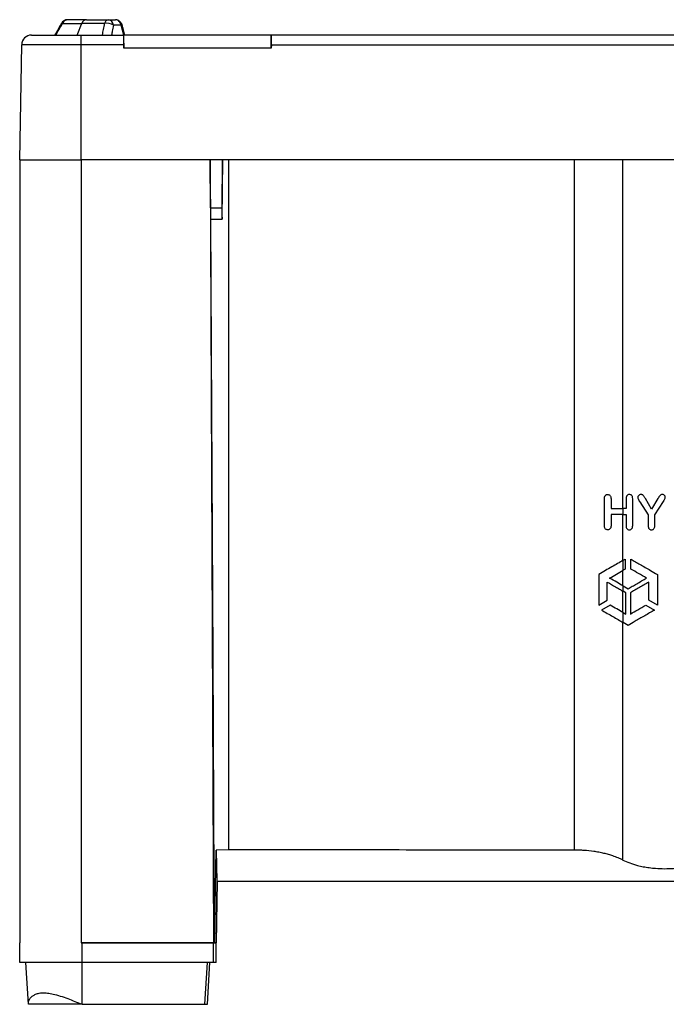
# Paper-space layout '1012-790 Hybird Padfoot' of a CAD drawing. Header units: millimetres. Extents: x 51 to 2966, y 67 to 3970.
# Tile 19 of 110: x 1621 to 2148, y 1441 to 2244. Entities that reach past the tile are written whole.
import ezdxf

# ---------------------------------------------------------------- set-up
doc = ezdxf.new("R2010")
doc.units = ezdxf.units.MM

psp = doc.layouts.new('1012-790 Hybird Padfoot')

# ---------------------------------------------------------------- linework, layer by layer
at = {"color": 7, "linetype": 'Continuous', "lineweight": 25}
for p, q in [((1693.63, 2243.86), (1699.51, 2243.86)), ((1704.05, 2239.41), (1697.73, 2239.41)), ((1706.1, 2231.36), (1704.05, 2239.41)), ((1630.98, 2231.36), (1671.35, 2231.36)), ((1671.35, 2223.5), (1671.35, 2231.36)), ((1671.35, 2231.36), (1706.17, 2231.36)), ((1706.35, 2231.36), (1706.17, 2231.36)), ((1826.35, 2231.36), (1706.35, 2231.36)), ((1706.35, 2220.66), (1706.35, 2231.36)), ((1826.35, 2220.66), (1826.35, 2231.36)), ((1826.35, 2231.36), (1826.52, 2231.36)), ((2616.17, 2231.36), (1826.52, 2231.36)), ((1621.35, 2129.76), (1622.98, 2223.5)), ((1671.35, 2223.5), (1622.98, 2223.5)), ((1671.35, 2129.76), (1671.35, 2223.5)), ((1706.17, 2223.5), (1671.35, 2223.5)), ((1706.17, 2223.5), (1706.35, 2220.66)), ((1826.52, 2223.5), (1826.35, 2220.66)), ((1826.52, 2223.5), (2616.17, 2223.5)), ((1826.35, 2220.66), (1706.35, 2220.66)), ((1621.35, 2129.76), (1671.35, 2129.76)), ((1621.35, 2129.76), (1621.35, 1491.36)), ((2771.35, 2129.76), (1671.35, 2129.76)), ((1671.35, 2129.76), (1671.35, 1491.36)), ((1776.56, 2129.76), (1671.35, 2129.76)), ((1776.56, 2129.76), (1779.35, 1491.36)), ((1776.84, 2090.49), (1776.61, 2129.76)), ((1786.51, 2129.76), (1786.23, 2090.49)), ((1791.51, 2129.76), (1791.51, 1567.3)), ((2073.31, 2129.76), (2073.31, 1567.07)), ((2113.1, 1845.35), (2113.1, 2129.76)), ((1777.05, 2081.36), (1786.32, 2081.36)), ((1786.32, 2081.36), (1786.49, 2081.36)), ((2097.96, 1831.5), (2097.96, 1853.46)), ((2103.36, 1853.42), (2103.36, 1845.35)), ((2115.61, 1853.42), (2115.61, 1845.35)), ((2121.02, 1831.5), (2121.02, 1853.46)), ((2126.82, 1850.89), (2133.62, 1840.34)), ((2136.43, 1844.99), (2131.34, 1853.56)), ((2141.57, 1853.56), (2136.43, 1844.99)), ((2139.03, 1840.34), (2146, 1851.04)), ((2103.36, 1840.67), (2103.36, 1831.45)), ((2113.1, 1803.15), (2113.1, 1840.67)), ((2113.24, 1840.67), (2113.24, 1845.35)), ((2115.61, 1845.35), (2113.24, 1845.35)), ((2113.24, 1840.67), (2115.61, 1840.67)), ((2115.61, 1840.67), (2115.61, 1831.45)), ((2133.62, 1840.34), (2133.62, 1831.5)), ((2139.03, 1831.5), (2139.03, 1840.34)), ((2113.24, 1803.24), (2114.9, 1804.19)), ((2113.24, 1795.12), (2113.24, 1803.24)), ((2114.9, 1804.19), (2114.9, 1796.07)), ((2119.59, 1796.07), (2119.59, 1804.19)), ((2093.29, 1791.72), (2093.29, 1766.77)), ((2113.1, 1782.45), (2113.1, 1795.03)), ((2114.9, 1796.07), (2113.24, 1795.12)), ((2141.19, 1791.72), (2141.19, 1766.77)), ((2100.32, 1770.83), (2100.32, 1785.49)), ((2113.24, 1778.03), (2113.24, 1782.36)), ((2113.24, 1782.36), (2117.24, 1780.05)), ((2134.16, 1770.83), (2134.16, 1785.49)), ((2113.1, 1760.75), (2113.1, 1778.12)), ((2115.37, 1776.81), (2113.24, 1778.03)), ((2115.37, 1759.43), (2115.37, 1776.81)), ((2119.12, 1776.81), (2119.12, 1759.43)), ((2093.29, 1766.77), (2100.32, 1770.83)), ((2102.67, 1766.77), (2095.64, 1762.71)), ((2131.82, 1766.77), (2138.85, 1762.71)), ((2141.19, 1766.77), (2134.16, 1770.83)), ((2113.24, 1752.54), (2113.24, 1760.66)), ((2113.24, 1760.66), (2115.37, 1759.43)), ((2113.1, 1558.92), (2113.1, 1752.63)), ((2117.24, 1750.23), (2113.24, 1752.54)), ((1780.15, 1491.36), (1781.43, 1567.1)), ((1791.51, 1567.3), (1781.43, 1567.1)), ((1781.43, 1567.1), (1781.93, 1542.13)), ((1780.15, 1491.36), (1779.9, 1541.36)), ((1782.3, 1541.36), (1781.43, 1491.36)), ((1781.44, 1491.36), (1782.31, 1541.36)), ((1781.93, 1542.13), (1781.94, 1541.36)), ((1621.35, 1475.36), (1621.35, 1491.36)), ((1671.35, 1491.36), (1779.35, 1491.36)), ((1672.15, 1475.36), (1672.15, 1491.36)), ((1779.35, 1491.36), (1672.15, 1491.36)), ((1779.35, 1491.36), (1780.15, 1491.36)), ((1779.35, 1475.36), (1779.35, 1491.36)), ((1781.43, 1491.36), (1779.35, 1491.36)), ((1780.15, 1491.36), (1781.43, 1491.36)), ((1781.43, 1491.36), (1781.44, 1491.36)), ((1781.43, 1475.36), (1781.43, 1491.36)), ((1781.44, 1491.36), (1781.43, 1491.36)), ((1781.44, 1475.36), (1781.44, 1491.36)), ((1672.15, 1475.36), (1621.35, 1475.36)), ((1628.42, 1441.36), (1626.35, 1475.36)), ((1779.35, 1475.36), (1672.15, 1475.36)), ((1672.15, 1441.36), (1672.15, 1475.36)), ((1772.39, 1441.36), (1774.43, 1475.36)), ((1774.36, 1441.36), (1776.46, 1475.36)), ((1774.37, 1441.36), (1776.46, 1475.36)), ((1781.43, 1475.36), (1779.35, 1475.36)), ((1781.44, 1475.36), (1781.43, 1475.36)), ((1672.15, 1441.36), (1772.39, 1441.36)), ((1772.39, 1441.36), (1774.36, 1441.36)), ((1774.37, 1441.36), (1774.36, 1441.36))]:
    psp.add_line(p, q, dxfattribs=at)
at = {"color": 8, "linetype": 'Continuous', "lineweight": 25}
psp.add_line((1776.84, 2090.49), (1786.23, 2090.49), dxfattribs=at)
at = {"color": 8, "linetype": 'Continuous', "lineweight": 25, "flags": 128}
for points in [[(1655.34, 2240.84), (1655.37, 2240.88), (1655.56, 2240.95), (1655.88, 2240.95), (1656.32, 2240.86)], [(1704.91, 2239.37), (1704.88, 2239.41), (1704.73, 2239.45), (1704.45, 2239.45), (1704.05, 2239.41)]]:
    psp.add_lwpolyline(points, dxfattribs=at)
at = {"color": 7, "linetype": 'Continuous', "lineweight": 25, "flags": 128}
for points in [[(1668.18, 2231.36), (1669.28, 2234.07), (1671.28, 2238.96), (1672.05, 2240.86)], [(1786.49, 2081.36), (1786.69, 2105.49), (1786.88, 2129.76)], [(1779.9, 1541.36), (1778.99, 1723.74), (1777.74, 1975.65), (1777.21, 2081.36)]]:
    psp.add_lwpolyline(points, dxfattribs=at)
at = {"color": 7, "linetype": 'Continuous', "lineweight": 25}
for centre, radius, start, end in [((1660.55, 2237.86), 6, 90, 150.23519), ((1660.78, 2239.05), 4.81, 92.80871, 157.94014), ((1676.13, 2239.62), 4.26, 95.39262, 163.07029), ((1694.28, 2240.19), 3.73, 99.93408, 169.6056), ((1692.07, 2229.81), 11.14, 59.48222, 97.54829), ((1692.93, 2239.1), 4.81, 3.71568, 81.60703), ((1630.98, 2223.36), 8, 90, 179)]:
    psp.add_arc(centre, radius, start, end, dxfattribs=at)
for centre, major_axis, ratio, start_param, end_param in [((1706.67, 2223.36), (-0.5, 8), 0.061083, 6.279359, 7.832702), ((1826.02, 2223.36), (0.5, 8), 0.061083, 4.733668, 6.287011), ((1777.01, 2091.36), (-0.04, 10), 0.017455, 1.657987, 3.141516), ((1786.41, 2091.36), (0.09, 10), 0.017454, 1.658215, 3.141745)]:
    psp.add_ellipse(centre, major_axis=major_axis, ratio=ratio, start_param=start_param, end_param=end_param, dxfattribs=at)
for points, knots in [([(1655.34, 2240.84), (1654.96, 2240.17), (1653.16, 2237.02), (1651.36, 2233.87), (1649.94, 2231.39)], [0, 0, 0, 0, 0.2121423, 1, 1, 1, 1]), ([(1650.86, 2231.36), (1651.72, 2232.86), (1653.54, 2236.03), (1655.36, 2239.19), (1656.32, 2240.86)], [0, 0, 0, 0, 0.472597, 1, 1, 1, 1]), ([(1656.32, 2240.86), (1658.74, 2240.86), (1663.61, 2240.86), (1669.23, 2240.86), (1672.05, 2240.86)], [0, 0, 0, 0, 0.49838, 1, 1, 1, 1]), ([(1675.73, 2243.86), (1675.71, 2243.86), (1672.93, 2243.86), (1667.59, 2243.86), (1662.89, 2243.86), (1660.55, 2243.86)], [0, 0, 0, 0, 0.003247, 0.501624, 1, 1, 1, 1]), ([(1690.61, 2240.86), (1687.37, 2240.86), (1680.86, 2240.86), (1675, 2240.86), (1672.05, 2240.86)], [0, 0, 0, 0, 0.49838, 1, 1, 1, 1]), ([(1675.73, 2243.86), (1675.75, 2243.86), (1678.52, 2243.86), (1684.27, 2243.86), (1690.51, 2243.86), (1693.63, 2243.86)], [0, 0, 0, 0, 0.003247, 0.501624, 1, 1, 1, 1]), ([(1688.83, 2231.36), (1689.11, 2232.86), (1689.7, 2236.03), (1690.3, 2239.19), (1690.61, 2240.86)], [0, 0, 0, 0, 0.472597, 1, 1, 1, 1]), ([(1697.73, 2239.41), (1697.41, 2237.74), (1696.89, 2235.06), (1696.38, 2232.38), (1696.18, 2231.36)], [0, 0, 0, 0, 0.62213, 1, 1, 1, 1]), ([(1704.05, 2239.41), (1703.89, 2239.94), (1703.55, 2241.12), (1702.51, 2242.59), (1701.1, 2243.66), (1700.04, 2243.79), (1699.51, 2243.86)], [0, 0, 0, 0, 0.213094, 0.475791, 0.737934, 1, 1, 1, 1]), ([(1704.87, 2239.36), (1704.84, 2239.52), (1704.73, 2240.13), (1704.22, 2241.12), (1703.39, 2242.24), (1702.34, 2243.08), (1701.15, 2243.63), (1700.19, 2243.88), (1699.63, 2243.84), (1699.51, 2243.83)], [0, 0, 0, 0, 0.061217, 0.243066, 0.425369, 0.610381, 0.774382, 0.951284, 1, 1, 1, 1]), ([(1706.96, 2231.37), (1706.58, 2232.8), (1705.88, 2235.47), (1705.22, 2238.14), (1704.91, 2239.38)], [0, 0, 0, 0, 0.536706, 1, 1, 1, 1]), ([(2097.96, 1853.46), (2097.97, 1853.67), (2097.97, 1853.89), (2098.01, 1854.32), (2098.04, 1854.53), (2098.13, 1854.95), (2098.19, 1855.16), (2098.35, 1855.55), (2098.46, 1855.74), (2098.71, 1856.08), (2098.85, 1856.23), (2099.16, 1856.48), (2099.34, 1856.58), (2099.69, 1856.74), (2099.88, 1856.8), (2100.26, 1856.87), (2100.44, 1856.87), (2100.63, 1856.88)], [0, 0, 0, 0, 0.125, 0.125, 0.25, 0.25, 0.375, 0.375, 0.5, 0.5, 0.625, 0.625, 0.75, 0.75, 0.875, 0.875, 1, 1, 1, 1]), ([(2100.63, 1856.88), (2100.97, 1856.85), (2101.59, 1856.8), (2102.41, 1856.31), (2102.99, 1855.57), (2103.32, 1854.56), (2103.35, 1853.83), (2103.36, 1853.42)], [0, 0, 0, 0, 0.214242, 0.403861, 0.594187, 0.771159, 1, 1, 1, 1]), ([(2118.29, 1856.88), (2117.91, 1856.84), (2117.25, 1856.78), (2116.48, 1856.22), (2115.98, 1855.52), (2115.66, 1854.57), (2115.63, 1853.85), (2115.61, 1853.42)], [0, 0, 0, 0, 0.261141, 0.452109, 0.611872, 0.771399, 1, 1, 1, 1]), ([(2121.02, 1853.46), (2120.98, 1854.06), (2120.93, 1854.98), (2120.35, 1856), (2119.67, 1856.59), (2118.94, 1856.85), (2118.46, 1856.87), (2118.29, 1856.88)], [0, 0, 0, 0, 0.323566, 0.492467, 0.660951, 0.881597, 1, 1, 1, 1]), ([(2127.79, 1856.88), (2127.42, 1856.84), (2126.75, 1856.78), (2125.91, 1856.22), (2125.38, 1855.55), (2125.21, 1854.92), (2125.19, 1854.6), (2125.19, 1854.5)], [0, 0, 0, 0, 0.298737, 0.532906, 0.767769, 0.928577, 1, 1, 1, 1]), ([(2125.19, 1854.5), (2125.24, 1854.17), (2125.37, 1853.32), (2126.05, 1852.17), (2126.56, 1851.32), (2126.82, 1850.89)], [0, 0, 0, 0, 0.248284, 0.621612, 1, 1, 1, 1]), ([(2131.34, 1853.56), (2130.92, 1854.24), (2130.28, 1855.26), (2129.39, 1856.5), (2128.52, 1856.85), (2128.03, 1856.87), (2127.79, 1856.88)], [0, 0, 0, 0, 0.456401, 0.695272, 0.857617, 1, 1, 1, 1]), ([(2145.11, 1856.88), (2144.75, 1856.85), (2144.07, 1856.79), (2143.1, 1856.04), (2142.36, 1854.9), (2141.84, 1854.01), (2141.57, 1853.56)], [0, 0, 0, 0, 0.204413, 0.394572, 0.694396, 1, 1, 1, 1]), ([(2147.6, 1854.58), (2147.56, 1854.88), (2147.48, 1855.46), (2146.97, 1856.15), (2146.31, 1856.66), (2145.64, 1856.86), (2145.23, 1856.87), (2145.11, 1856.88)], [0, 0, 0, 0, 0.242151, 0.459198, 0.667859, 0.901592, 1, 1, 1, 1]), ([(2146, 1851.04), (2146.18, 1851.32), (2146.55, 1851.87), (2147.1, 1852.81), (2147.54, 1853.72), (2147.58, 1854.37), (2147.6, 1854.58)], [0, 0, 0, 0, 0.25119, 0.502432, 0.841339, 1, 1, 1, 1]), ([(2103.36, 1845.35), (2105.12, 1845.35), (2108.66, 1845.35), (2111.71, 1845.35), (2113.24, 1845.35)], [0, 0, 0, 0, 0.496515, 1, 1, 1, 1]), ([(2113.24, 1840.67), (2111.73, 1840.67), (2108.68, 1840.67), (2105.14, 1840.67), (2103.36, 1840.67)], [0, 0, 0, 0, 0.496519, 1, 1, 1, 1]), ([(2100.63, 1828.06), (2100.29, 1828.09), (2099.69, 1828.14), (2098.91, 1828.62), (2098.35, 1829.33), (2098, 1830.34), (2097.98, 1831.1), (2097.96, 1831.5)], [0, 0, 0, 0, 0.222328, 0.393697, 0.565498, 0.769244, 1, 1, 1, 1]), ([(2103.36, 1831.45), (2103.33, 1830.88), (2103.28, 1830.01), (2102.75, 1829), (2102.13, 1828.44), (2101.4, 1828.1), (2100.88, 1828.07), (2100.63, 1828.06)], [0, 0, 0, 0, 0.320025, 0.488792, 0.657424, 0.838584, 1, 1, 1, 1]), ([(2115.61, 1831.45), (2115.64, 1830.94), (2115.68, 1830.11), (2116.13, 1829.11), (2116.76, 1828.44), (2117.52, 1828.1), (2118.07, 1828.07), (2118.29, 1828.06)], [0, 0, 0, 0, 0.26942, 0.444392, 0.619495, 0.852028, 1, 1, 1, 1]), ([(2118.29, 1828.06), (2118.66, 1828.09), (2119.3, 1828.15), (2120.09, 1828.7), (2120.61, 1829.35), (2120.96, 1830.3), (2120.99, 1831.04), (2121.02, 1831.5)], [0, 0, 0, 0, 0.258045, 0.442122, 0.595911, 0.749612, 1, 1, 1, 1]), ([(2133.62, 1831.5), (2133.65, 1830.96), (2133.69, 1830.12), (2134.16, 1829.07), (2134.79, 1828.46), (2135.54, 1828.11), (2136.06, 1828.08), (2136.32, 1828.06)], [0, 0, 0, 0, 0.32077, 0.498986, 0.67808, 0.845917, 1, 1, 1, 1]), ([(2136.32, 1828.06), (2136.67, 1828.09), (2137.32, 1828.15), (2138.11, 1828.7), (2138.7, 1829.45), (2138.99, 1830.44), (2139.02, 1831.16), (2139.03, 1831.5)], [0, 0, 0, 0, 0.220056, 0.393811, 0.567427, 0.793933, 1, 1, 1, 1]), ([(2113.24, 1803.24), (2111.8, 1802.4), (2110.29, 1801.53), (2107.17, 1799.73), (2105.56, 1798.8), (2102.22, 1796.87), (2100.5, 1795.88), (2096.97, 1793.84), (2095.14, 1792.79), (2093.29, 1791.72)], [0, 0, 0, 0, 0.25, 0.25, 0.5, 0.5, 0.75, 0.75, 1, 1, 1, 1]), ([(2119.59, 1804.19), (2120.8, 1803.49), (2123.22, 1802.09), (2127.12, 1799.84), (2131.2, 1797.49), (2135.89, 1794.78), (2139.27, 1792.83), (2141.19, 1791.72)], [0, 0, 0, 0, 0.184193, 0.368402, 0.558097, 0.747805, 1, 1, 1, 1]), ([(2102.2, 1788.74), (2104.14, 1789.86), (2108.07, 1792.13), (2111.51, 1794.12), (2113.24, 1795.12)], [0, 0, 0, 0, 0.4959834, 1, 1, 1, 1]), ([(2132.29, 1788.74), (2130.09, 1790.01), (2125.65, 1792.57), (2121.62, 1794.9), (2119.59, 1796.07)], [0, 0, 0, 0, 0.495235, 1, 1, 1, 1]), ([(2100.32, 1785.49), (2102.6, 1784.18), (2106.05, 1782.19), (2110.27, 1779.75), (2112.25, 1778.61), (2113.24, 1778.03)], [0, 0, 0, 0, 0.494891, 0.747455, 1, 1, 1, 1]), ([(2113.24, 1782.36), (2111.54, 1783.35), (2108.11, 1785.33), (2104.18, 1787.6), (2102.2, 1788.74)], [0, 0, 0, 0, 0.496107, 1, 1, 1, 1]), ([(2117.24, 1780.05), (2118.38, 1780.71), (2120.66, 1782.03), (2124.36, 1784.16), (2128.23, 1786.4), (2130.93, 1787.96), (2132.29, 1788.74)], [0, 0, 0, 0, 0.246121, 0.492268, 0.746125, 1, 1, 1, 1]), ([(2134.16, 1785.49), (2132.86, 1784.74), (2130.25, 1783.24), (2126.43, 1781.03), (2122.68, 1778.86), (2120.3, 1777.49), (2119.12, 1776.81)], [0, 0, 0, 0, 0.246553, 0.4930867, 0.7465564, 1, 1, 1, 1]), ([(2113.24, 1760.66), (2111.61, 1761.61), (2108.31, 1763.51), (2104.56, 1765.68), (2102.67, 1766.77)], [0, 0, 0, 0, 0.496393, 1, 1, 1, 1]), ([(2119.12, 1759.43), (2121.11, 1760.59), (2125.14, 1762.91), (2129.58, 1765.47), (2131.82, 1766.77)], [0, 0, 0, 0, 0.4947075, 1, 1, 1, 1]), ([(2095.64, 1762.71), (2097.21, 1761.8), (2100.36, 1759.98), (2104.89, 1757.36), (2109.25, 1754.85), (2111.91, 1753.31), (2113.24, 1752.54)], [0, 0, 0, 0, 0.2457979, 0.4915755, 0.7458034, 1, 1, 1, 1]), ([(2138.85, 1762.71), (2137.49, 1761.92), (2134.77, 1760.35), (2130.73, 1758.02), (2126.77, 1755.73), (2122.15, 1753.07), (2119.1, 1751.31), (2117.24, 1750.23)], [0, 0, 0, 0, 0.176654, 0.353303, 0.534849, 0.716383, 1, 1, 1, 1]), ([(2073.31, 1567.07), (2057.27, 1567.07), (2025.17, 1567.08), (1977.59, 1567.1), (1930.59, 1567.13), (1884.19, 1567.17), (1837.81, 1567.23), (1806.94, 1567.28), (1791.51, 1567.3)], [0, 0, 0, 0, 0.170501, 0.34106, 0.505665, 0.670322, 0.835135, 1, 1, 1, 1]), ([(2113.1, 1558.92), (2111.84, 1559.52), (2109.3, 1560.73), (2105.31, 1562.21), (2101.38, 1563.42), (2097.56, 1564.41), (2093.51, 1565.27), (2088.19, 1566.16), (2082.78, 1566.73), (2077.42, 1567.03), (2074.68, 1567.06), (2073.31, 1567.07)], [0, 0, 0, 0, 0.124672, 0.250588, 0.347773, 0.444954, 0.545027, 0.645096, 0.820064, 0.910033, 1, 1, 1, 1]), ([(2113.1, 1558.92), (2114.88, 1558.1), (2118.44, 1556.46), (2124.17, 1554.72), (2129.61, 1553.5), (2134.54, 1552.7), (2140.35, 1552.08), (2147.02, 1551.82), (2152.75, 1552), (2155.92, 1552.28), (2156.69, 1552.35)], [0, 0, 0, 0, 0.161847, 0.323619, 0.431878, 0.540511, 0.648722, 0.800082, 0.951442, 1, 1, 1, 1]), ([(2156.47, 1541.36), (2140.43, 1541.36), (2108.33, 1541.36), (2060.19, 1541.36), (2012.05, 1541.36), (1964.77, 1541.36), (1918.37, 1541.36), (1872.85, 1541.36), (1827.36, 1541.36), (1797.08, 1541.36), (1781.94, 1541.36)], [0, 0, 0, 0, 0.128338, 0.256675, 0.385018, 0.513402, 0.634981, 0.756561, 0.87828, 1, 1, 1, 1]), ([(1628.42, 1441.36), (1628.43, 1441.88), (1628.43, 1442.93), (1628.89, 1444.59), (1629.82, 1446.29), (1631.39, 1447.93), (1633.56, 1449.33), (1636.41, 1450.36), (1639.94, 1450.86), (1644.04, 1450.63), (1648.87, 1449.74), (1654.4, 1448.16), (1660.36, 1446.07), (1666.3, 1443.75), (1670.19, 1442.16), (1672.15, 1441.36)], [0, 0, 0, 0, 0.057313, 0.114624, 0.186638, 0.258865, 0.330778, 0.407549, 0.484242, 0.56121, 0.638251, 0.731956, 0.825766, 0.91216, 1, 1, 1, 1]), ([(1672.15, 1441.36), (1669.91, 1441.36), (1665.43, 1441.36), (1659.38, 1441.36), (1653.79, 1441.36), (1648.37, 1441.36), (1643.12, 1441.36), (1638.11, 1441.36), (1633.89, 1441.36), (1630.59, 1441.36), (1629.06, 1441.36), (1628.42, 1441.36)], [0, 0, 0, 0, 0.118201, 0.236558, 0.361728, 0.487096, 0.612434, 0.716953, 0.82154, 0.925562, 1, 1, 1, 1])]:
    psp.add_open_spline(points, degree=3, knots=knots, dxfattribs=at)

doc.saveas('drawing.dxf')
